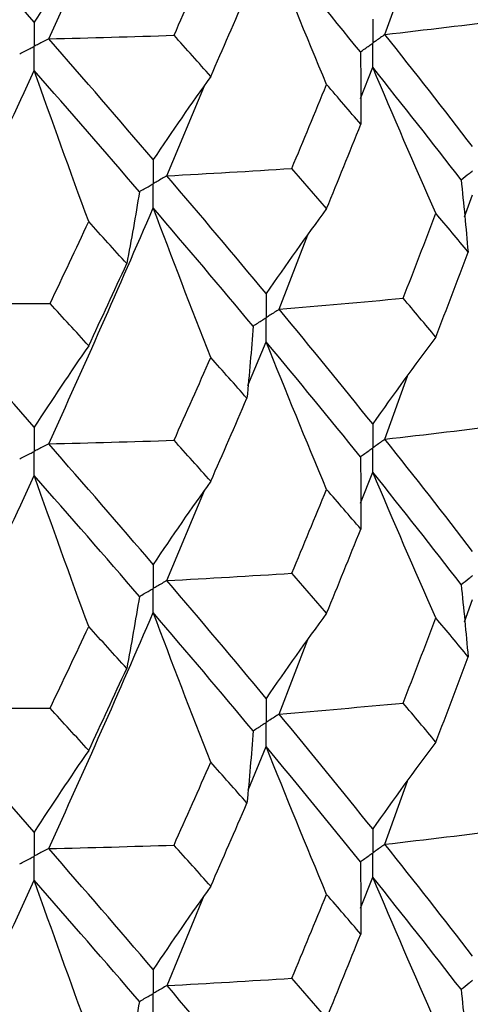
# Paper-space layout '_Isometric' of a CAD drawing. Header units: millimetres. Extents: x -25 to 231, y -14 to 362.
# Tile 41 of 58: x 12.79 to 15.56, y 11.06 to 17.12. Entities that reach past the tile are written whole.
import ezdxf

# ---------------------------------------------------------------- set-up
doc = ezdxf.new("R2010")
doc.units = ezdxf.units.MM

psp = doc.layouts.new('_Isometric')

# ---------------------------------------------------------------- linework, layer by layer
at = {"color": 7, "linetype": 'Continuous', "lineweight": 25}
for p, q in [((15.0353, 17.0258), (15.1746, 17.4151)), ((14.8863, 16.6322), (14.9602, 16.8237)), ((13.6964, 16.1565), (13.926, 16.7109)), ((15.525, 15.9036), (15.5737, 16.0396)), ((14.3856, 15.3353), (14.5623, 15.793)), ((14.1941, 14.8666), (14.3057, 15.1356)), ((15.0353, 14.536), (15.1745, 14.9247)), ((14.8862, 14.1422), (14.9602, 14.334)), ((13.6964, 13.6667), (13.9259, 14.22)), ((15.5251, 13.4136), (15.5737, 13.5495)), ((14.3856, 12.8452), (14.5625, 13.3036)), ((14.1943, 12.3766), (14.3057, 12.6455)), ((15.0354, 12.0445), (15.1744, 12.4331)), ((14.8861, 11.6507), (14.9602, 11.8425)), ((13.6965, 11.1752), (13.9257, 11.7284))]:
    psp.add_line(p, q, dxfattribs=at)
for points in [[(12.9697, 16.9993), (13.1885, 17.48), (13.4025, 17.9626), (13.6119, 18.4492)], [(12.8809, 17.1008), (12.6609, 17.352), (12.4364, 17.6053), (12.2075, 17.8627)], [(14.6771, 16.7183), (14.5509, 17.021), (14.4271, 17.324), (14.3057, 17.6273)], [(14.8845, 16.9183), (14.6967, 17.1523), (14.5037, 17.3887), (14.3057, 17.6273)], [(13.2153, 17.6016), (13.1016, 17.4376), (12.9901, 17.2707), (12.8809, 17.1008)], [(13.7397, 17.021), (13.8155, 17.1903), (13.8907, 17.3598), (13.9654, 17.5298)], [(13.9654, 16.7678), (14.04, 16.9381), (14.114, 17.1086), (14.1874, 17.2794)], [(15.0353, 17.0258), (15.2872, 17.0549), (15.5388, 17.0852), (15.7898, 17.1168)], [(12.9697, 16.9993), (13.2265, 17.0053), (13.4832, 17.0125), (13.7397, 17.021)], [(13.9654, 16.7678), (13.8907, 16.8519), (13.8155, 16.9363), (13.7397, 17.021)], [(15.5737, 16.3357), (15.3998, 16.563), (15.2202, 16.7932), (15.0353, 17.0258)], [(13.6119, 16.2557), (13.4026, 16.5009), (13.1884, 16.7489), (12.9697, 16.9993)], [(14.8845, 16.9183), (14.8876, 16.77), (14.8885, 16.6217), (14.8872, 16.4733)], [(12.2074, 15.3728), (12.4364, 15.8474), (12.661, 16.3249), (12.8809, 16.8047)], [(13.2153, 15.8744), (13.1017, 16.1844), (12.9902, 16.4945), (12.8809, 16.8047)], [(13.5269, 16.0587), (13.3163, 16.3047), (13.1008, 16.5535), (12.8809, 16.8047)], [(15.3486, 15.9259), (15.2166, 16.2249), (15.0871, 16.5241), (14.9602, 16.8237)], [(15.503, 16.1318), (15.3275, 16.3597), (15.1465, 16.5904), (14.9602, 16.8237)], [(13.9654, 16.7678), (13.8452, 16.6), (13.7274, 16.4293), (13.6119, 16.2557)], [(14.4632, 16.2015), (14.5351, 16.3734), (14.6064, 16.5457), (14.6771, 16.7183)], [(14.8872, 16.4733), (14.8178, 16.5547), (14.7478, 16.6363), (14.6771, 16.7183)], [(14.6771, 15.9546), (14.7478, 16.1271), (14.8178, 16.3001), (14.8872, 16.4733)], [(13.6964, 16.1565), (13.9522, 16.1703), (14.2078, 16.1852), (14.4632, 16.2015)], [(14.6771, 15.9546), (14.6064, 16.0365), (14.5351, 16.1188), (14.4632, 16.2015)], [(14.3057, 15.4317), (14.1077, 15.6703), (13.9045, 15.912), (13.6964, 16.1565)], [(15.503, 16.1318), (15.5194, 15.9838), (15.5338, 15.8357), (15.5459, 15.6875)], [(13.5269, 16.0587), (13.5032, 15.911), (13.4772, 15.7635), (13.4491, 15.616)], [(12.9697, 14.5076), (13.1884, 14.9882), (13.4026, 15.4723), (13.6119, 15.9593)], [(13.9654, 15.039), (13.8452, 15.3456), (13.7274, 15.6524), (13.6119, 15.9593)], [(14.2252, 15.2324), (14.0258, 15.4716), (13.8213, 15.714), (13.6119, 15.9593)], [(14.6771, 15.9546), (14.5509, 15.7831), (14.4271, 15.6088), (14.3057, 15.4317)], [(12.9782, 15.3712), (13.0578, 15.5386), (13.1368, 15.7064), (13.2153, 15.8744)], [(13.4491, 15.616), (13.3717, 15.7018), (13.2938, 15.788), (13.2153, 15.8744)], [(15.1474, 15.4035), (15.2151, 15.5773), (15.2822, 15.7514), (15.3486, 15.9259)], [(15.5459, 15.6875), (15.4808, 15.7666), (15.415, 15.8461), (15.3486, 15.9259)], [(15.3486, 15.164), (15.415, 15.3382), (15.4808, 15.5126), (15.5459, 15.6875)], [(13.2153, 15.1107), (13.2938, 15.2788), (13.3717, 15.4472), (13.4491, 15.616)], [(14.3856, 15.3353), (14.6399, 15.3567), (14.8938, 15.3795), (15.1474, 15.4035)], [(15.3486, 15.164), (15.2822, 15.2435), (15.2152, 15.3233), (15.1474, 15.4035)], [(12.2074, 15.3728), (12.4643, 15.371), (12.7212, 15.3705), (12.9782, 15.3712)], [(12.8809, 14.6092), (12.661, 14.8604), (12.4364, 15.1151), (12.2074, 15.3728)], [(13.2153, 15.1107), (13.1368, 15.1972), (13.0578, 15.284), (12.9782, 15.3712)], [(14.9602, 14.6302), (14.7738, 14.8631), (14.5824, 15.0974), (14.3856, 15.3353)], [(14.2252, 15.2324), (14.2148, 15.0842), (14.2022, 14.936), (14.1874, 14.788)], [(15.3486, 15.164), (15.2166, 14.9888), (15.0871, 14.8109), (14.9602, 14.6302)], [(13.2153, 15.1107), (13.1017, 14.9465), (12.9902, 14.7793), (12.8809, 14.6092)], [(14.6771, 14.2274), (14.5508, 14.5299), (14.427, 14.8326), (14.3057, 15.1356)], [(14.8845, 14.4284), (14.6967, 14.6621), (14.5038, 14.8971), (14.3057, 15.1356)], [(13.7397, 14.5295), (13.8155, 14.699), (13.8907, 14.8688), (13.9654, 15.039)], [(14.1874, 14.788), (14.114, 14.8713), (14.04, 14.955), (13.9654, 15.039)], [(13.9654, 14.2771), (14.04, 14.447), (14.114, 14.6172), (14.1874, 14.788)], [(15.0353, 14.536), (15.2873, 14.5651), (15.5388, 14.5954), (15.7899, 14.627)], [(12.9697, 14.5076), (13.2265, 14.5137), (13.4832, 14.5209), (13.7397, 14.5295)], [(13.6119, 13.7657), (13.4025, 14.0106), (13.1885, 14.2572), (12.9697, 14.5076)], [(13.9654, 14.2771), (13.8907, 14.3609), (13.8155, 14.445), (13.7397, 14.5295)], [(15.5737, 13.8458), (15.3997, 14.0737), (15.2201, 14.3038), (15.0353, 14.536)], [(14.8845, 14.4284), (14.8875, 14.2801), (14.8884, 14.1317), (14.8871, 13.9834)], [(12.2075, 12.883), (12.4364, 13.3573), (12.6609, 13.8332), (12.8809, 14.3131)], [(13.2153, 13.3835), (13.1016, 13.6933), (12.9901, 14.0031), (12.8809, 14.3131)], [(13.5269, 13.5689), (13.3162, 13.8146), (13.1009, 14.062), (12.8809, 14.3131)], [(15.3486, 13.4364), (15.2166, 13.7353), (15.0872, 14.0345), (14.9602, 14.334)], [(15.503, 13.6418), (15.3275, 13.8703), (15.1464, 14.1011), (14.9602, 14.334)], [(13.9654, 14.2771), (13.8452, 14.1095), (13.7274, 13.9391), (13.6119, 13.7657)], [(14.4634, 13.7117), (14.5352, 13.8834), (14.6065, 14.0553), (14.6771, 14.2274)], [(14.8871, 13.9834), (14.8177, 14.0645), (14.7477, 14.1458), (14.6771, 14.2274)], [(14.6771, 13.465), (14.7477, 13.6375), (14.8177, 13.8103), (14.8871, 13.9834)], [(13.6964, 13.6667), (13.9523, 13.6805), (14.2079, 13.6955), (14.4634, 13.7117)], [(14.6771, 13.465), (14.6065, 13.5469), (14.5352, 13.6292), (14.4634, 13.7117)], [(14.3057, 12.9418), (14.1076, 13.1809), (13.9044, 13.4227), (13.6964, 13.6667)], [(15.503, 13.6418), (15.5195, 13.4938), (15.5339, 13.3457), (15.5461, 13.1976)], [(13.5269, 13.5689), (13.5031, 13.4212), (13.4771, 13.2736), (13.4489, 13.1261)], [(12.9697, 12.0176), (13.1885, 12.4989), (13.4027, 12.9831), (13.6119, 13.4696)], [(13.9654, 12.5495), (13.8452, 12.856), (13.7274, 13.1627), (13.6119, 13.4696)], [(14.2252, 12.7424), (14.0257, 12.9822), (13.8212, 13.2247), (13.6119, 13.4696)], [(14.6771, 13.465), (14.5509, 13.2934), (14.427, 13.119), (14.3057, 12.9418)], [(15.1473, 12.9133), (15.215, 13.0873), (15.2822, 13.2617), (15.3486, 13.4364)], [(15.5461, 13.1976), (15.4809, 13.2769), (15.4151, 13.3565), (15.3486, 13.4364)], [(12.9783, 12.8815), (13.0579, 13.0486), (13.1369, 13.2159), (13.2153, 13.3835)], [(13.4489, 13.1261), (13.3716, 13.2116), (13.2937, 13.2975), (13.2153, 13.3835)], [(15.3486, 12.6727), (15.4151, 12.8473), (15.4809, 13.0223), (15.5461, 13.1976)], [(13.2153, 12.6212), (13.2938, 12.7891), (13.3717, 12.9575), (13.4489, 13.1261)], [(14.3856, 12.8452), (14.6398, 12.8666), (14.8937, 12.8893), (15.1473, 12.9133)], [(15.3486, 12.6727), (15.2822, 12.7525), (15.215, 12.8327), (15.1473, 12.9133)], [(12.2075, 12.883), (12.4644, 12.8813), (12.7214, 12.8807), (12.9783, 12.8815)], [(12.8809, 12.1193), (12.6609, 12.3711), (12.4363, 12.6258), (12.2075, 12.883)], [(13.2153, 12.6212), (13.1369, 12.7076), (13.0579, 12.7944), (12.9783, 12.8815)], [(14.9602, 12.1385), (14.774, 12.3711), (14.5823, 12.6068), (14.3856, 12.8452)], [(14.2252, 12.7424), (14.2149, 12.5942), (14.2023, 12.4461), (14.1876, 12.298)], [(15.3486, 12.6727), (15.2166, 12.4973), (15.0872, 12.3193), (14.9602, 12.1385)], [(13.2153, 12.6212), (13.1016, 12.4568), (12.9902, 12.2895), (12.8809, 12.1193)], [(14.6771, 11.7363), (14.5508, 12.0391), (14.427, 12.3421), (14.3057, 12.6455)], [(14.8845, 11.9369), (14.6968, 12.1701), (14.5038, 12.4064), (14.3057, 12.6455)], [(13.7395, 12.0393), (13.8154, 12.209), (13.8907, 12.3791), (13.9654, 12.5495)], [(14.1876, 12.298), (14.1141, 12.3815), (14.04, 12.4653), (13.9654, 12.5495)], [(13.9654, 11.7858), (14.04, 11.9562), (14.1141, 12.1269), (14.1876, 12.298)], [(15.0354, 12.0445), (15.2874, 12.0736), (15.5389, 12.104), (15.79, 12.1357)], [(12.9697, 12.0176), (13.2264, 12.0236), (13.483, 12.0308), (13.7395, 12.0393)], [(13.6119, 11.2741), (13.4027, 11.5187), (13.1885, 11.7666), (12.9697, 12.0176)], [(13.9654, 11.7858), (13.8907, 11.8699), (13.8154, 11.9544), (13.7395, 12.0393)], [(15.5737, 11.3561), (15.3996, 11.5837), (15.2202, 11.8126), (15.0354, 12.0445)], [(14.8845, 11.9369), (14.8875, 11.7885), (14.8883, 11.6402), (14.887, 11.4919)], [(12.2075, 10.3915), (12.4362, 10.865), (12.6608, 11.3425), (12.8809, 11.823)], [(13.2153, 10.8924), (13.1016, 11.2025), (12.9902, 11.5127), (12.8809, 11.823)], [(13.5269, 11.0773), (13.3164, 11.3225), (13.1009, 11.5712), (12.8809, 11.823)], [(15.3486, 10.9459), (15.2166, 11.2444), (15.0871, 11.5433), (14.9602, 11.8425)], [(15.503, 11.1521), (15.3274, 11.3804), (15.1465, 11.6101), (14.9602, 11.8425)], [(13.9654, 11.7858), (13.8453, 11.6181), (13.7275, 11.4475), (13.6119, 11.2741)], [(14.4635, 11.2204), (14.5353, 11.3919), (14.6065, 11.5639), (14.6771, 11.7363)], [(14.887, 11.4919), (14.8177, 11.573), (14.7477, 11.6544), (14.6771, 11.7363)], [(14.6771, 10.9746), (14.7477, 11.1468), (14.8177, 11.3192), (14.887, 11.4919)], [(13.6965, 11.1752), (13.9523, 11.189), (14.208, 11.204), (14.4635, 11.2204)], [(14.6771, 10.9746), (14.6065, 11.0563), (14.5353, 11.1381), (14.4635, 11.2204)], [(14.3057, 10.4521), (14.1075, 10.691), (13.9045, 10.9314), (13.6965, 11.1752)], [(15.503, 11.1521), (15.5195, 11.0041), (15.5338, 10.856), (15.546, 10.7078)], [(13.5269, 11.0773), (13.503, 10.9296), (13.477, 10.782), (13.4488, 10.6346)]]:
    psp.add_open_spline(points, degree=3, dxfattribs=at)
for points, knots in [([(12.8809, 17.1008), (12.8808, 17.061), (12.8808, 17.0211), (12.8808, 16.9812), (12.8808, 16.9718), (12.8808, 16.9623), (12.8808, 16.9529)], [0, 0, 0, 0, 0.000146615, 0.000146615, 0.000146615, 0.0001812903, 0.0001812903, 0.0001812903, 0.0001812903]), ([(14.9602, 17.1201), (14.9601, 17.0802), (14.9601, 17.0402), (14.9601, 17.0003), (14.9601, 16.9908), (14.9601, 16.9814), (14.9601, 16.972)], [0, 0, 0, 0, 0.0001467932, 0.0001467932, 0.0001467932, 0.0001814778, 0.0001814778, 0.0001814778, 0.0001814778]), ([(15.0353, 17.0258), (15.0175, 17.013), (14.9997, 17.0003), (14.9819, 16.9875), (14.9746, 16.9823), (14.9673, 16.9772), (14.9601, 16.972)], [0, 0, 0, 0, 0.0000851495, 0.0000851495, 0.0000851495, 0.0001198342, 0.0001198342, 0.0001198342, 0.0001198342]), ([(12.9697, 16.9993), (12.9487, 16.9883), (12.9276, 16.9773), (12.9065, 16.9663), (12.8979, 16.9618), (12.8894, 16.9573), (12.8808, 16.9529)], [0, 0, 0, 0, 0.0000852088, 0.0000852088, 0.0000852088, 0.0001198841, 0.0001198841, 0.0001198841, 0.0001198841]), ([(14.8845, 16.9183), (14.9024, 16.931), (14.9203, 16.9437), (14.9382, 16.9564), (14.9455, 16.9616), (14.9528, 16.9668), (14.9601, 16.972)], [0, 0, 0, 0, 0.0000851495, 0.0000851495, 0.0000851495, 0.0001198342, 0.0001198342, 0.0001198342, 0.0001198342]), ([(14.9602, 16.8237), (14.9601, 16.8637), (14.9601, 16.9037), (14.9601, 16.9436), (14.9601, 16.9531), (14.9601, 16.9625), (14.9601, 16.972)], [0, 0, 0, 0, 0.0001467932, 0.0001467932, 0.0001467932, 0.0001814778, 0.0001814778, 0.0001814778, 0.0001814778]), ([(12.7915, 16.9067), (12.8127, 16.9176), (12.8339, 16.9285), (12.855, 16.9395), (12.8636, 16.944), (12.8722, 16.9484), (12.8808, 16.9529)], [0, 0, 0, 0, 0.0000852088, 0.0000852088, 0.0000852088, 0.0001198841, 0.0001198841, 0.0001198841, 0.0001198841]), ([(12.8809, 16.8047), (12.8808, 16.8447), (12.8808, 16.8846), (12.8808, 16.9246), (12.8808, 16.934), (12.8808, 16.9434), (12.8808, 16.9529)], [0, 0, 0, 0, 0.0001466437, 0.0001466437, 0.0001466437, 0.000181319, 0.000181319, 0.000181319, 0.000181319]), ([(13.6119, 16.2557), (13.6119, 16.2157), (13.6118, 16.1758), (13.6118, 16.1359), (13.6118, 16.1264), (13.6118, 16.117), (13.6118, 16.1075)], [0, 0, 0, 0, 0.0001467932, 0.0001467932, 0.0001467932, 0.0001814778, 0.0001814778, 0.0001814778, 0.0001814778]), ([(15.503, 16.1318), (15.5197, 16.145), (15.5365, 16.1583), (15.5532, 16.1715), (15.56, 16.1769), (15.5668, 16.1823), (15.5736, 16.1877)], [0, 0, 0, 0, 0.0000852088, 0.0000852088, 0.0000852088, 0.0001198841, 0.0001198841, 0.0001198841, 0.0001198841]), ([(13.6964, 16.1565), (13.6764, 16.1449), (13.6564, 16.1333), (13.6363, 16.1217), (13.6282, 16.117), (13.62, 16.1123), (13.6118, 16.1075)], [0, 0, 0, 0, 0.0000851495, 0.0000851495, 0.0000851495, 0.0001198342, 0.0001198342, 0.0001198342, 0.0001198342]), ([(13.5269, 16.0587), (13.5471, 16.0703), (13.5672, 16.0818), (13.5873, 16.0934), (13.5955, 16.0981), (13.6036, 16.1028), (13.6118, 16.1075)], [0, 0, 0, 0, 0.0000851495, 0.0000851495, 0.0000851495, 0.0001198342, 0.0001198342, 0.0001198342, 0.0001198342]), ([(13.6119, 15.9593), (13.6119, 15.9993), (13.6118, 16.0393), (13.6118, 16.0792), (13.6118, 16.0887), (13.6118, 16.0981), (13.6118, 16.1075)], [0, 0, 0, 0, 0.0001467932, 0.0001467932, 0.0001467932, 0.0001814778, 0.0001814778, 0.0001814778, 0.0001814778]), ([(14.3057, 15.4317), (14.3056, 15.3919), (14.3056, 15.352), (14.3055, 15.3121), (14.3055, 15.3026), (14.3055, 15.2932), (14.3055, 15.2837)], [0, 0, 0, 0, 0.0001466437, 0.0001466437, 0.0001466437, 0.000181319, 0.000181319, 0.000181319, 0.000181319]), ([(14.3856, 15.3353), (14.3667, 15.323), (14.3477, 15.3108), (14.3287, 15.2986), (14.321, 15.2937), (14.3133, 15.2887), (14.3055, 15.2837)], [0, 0, 0, 0, 0.0000852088, 0.0000852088, 0.0000852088, 0.0001198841, 0.0001198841, 0.0001198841, 0.0001198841]), ([(14.2252, 15.2324), (14.2442, 15.2445), (14.2633, 15.2567), (14.2823, 15.2689), (14.2901, 15.2738), (14.2978, 15.2788), (14.3055, 15.2837)], [0, 0, 0, 0, 0.0000852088, 0.0000852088, 0.0000852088, 0.0001198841, 0.0001198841, 0.0001198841, 0.0001198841]), ([(14.3057, 15.1356), (14.3056, 15.1756), (14.3056, 15.2155), (14.3055, 15.2554), (14.3055, 15.2649), (14.3055, 15.2743), (14.3055, 15.2837)], [0, 0, 0, 0, 0.000146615, 0.000146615, 0.000146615, 0.0001812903, 0.0001812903, 0.0001812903, 0.0001812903]), ([(12.8809, 14.6092), (12.8808, 14.5693), (12.8808, 14.5295), (12.8808, 14.4896), (12.8808, 14.4801), (12.8808, 14.4707), (12.8808, 14.4612)], [0, 0, 0, 0, 0.0001466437, 0.0001466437, 0.0001466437, 0.000181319, 0.000181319, 0.000181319, 0.000181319]), ([(14.9602, 14.6302), (14.9601, 14.5903), (14.9601, 14.5504), (14.9601, 14.5105), (14.9601, 14.501), (14.9601, 14.4916), (14.9601, 14.4822)], [0, 0, 0, 0, 0.0001466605, 0.0001466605, 0.0001466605, 0.0001813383, 0.0001813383, 0.0001813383, 0.0001813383]), ([(12.9697, 14.5076), (12.9487, 14.4966), (12.9276, 14.4856), (12.9065, 14.4746), (12.8979, 14.4702), (12.8894, 14.4657), (12.8808, 14.4612)], [0, 0, 0, 0, 0.0000852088, 0.0000852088, 0.0000852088, 0.0001198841, 0.0001198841, 0.0001198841, 0.0001198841]), ([(14.8845, 14.4284), (14.9024, 14.4412), (14.9203, 14.4539), (14.9382, 14.4666), (14.9455, 14.4718), (14.9528, 14.477), (14.9601, 14.4822)], [0, 0, 0, 0, 0.0000851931, 0.0000851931, 0.0000851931, 0.0001198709, 0.0001198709, 0.0001198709, 0.0001198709]), ([(15.0353, 14.536), (15.0175, 14.5232), (14.9997, 14.5105), (14.9819, 14.4977), (14.9746, 14.4925), (14.9673, 14.4873), (14.9601, 14.4822)], [0, 0, 0, 0, 0.0000851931, 0.0000851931, 0.0000851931, 0.0001198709, 0.0001198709, 0.0001198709, 0.0001198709]), ([(14.9602, 14.334), (14.9601, 14.374), (14.9601, 14.4139), (14.9601, 14.4538), (14.9601, 14.4633), (14.9601, 14.4727), (14.9601, 14.4822)], [0, 0, 0, 0, 0.0001466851, 0.0001466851, 0.0001466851, 0.0001813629, 0.0001813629, 0.0001813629, 0.0001813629]), ([(12.7915, 14.415), (12.8127, 14.426), (12.8339, 14.4369), (12.855, 14.4479), (12.8636, 14.4523), (12.8722, 14.4568), (12.8808, 14.4612)], [0, 0, 0, 0, 0.0000852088, 0.0000852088, 0.0000852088, 0.0001198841, 0.0001198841, 0.0001198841, 0.0001198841]), ([(12.8809, 14.3131), (12.8808, 14.3531), (12.8808, 14.393), (12.8808, 14.4329), (12.8808, 14.4424), (12.8808, 14.4518), (12.8808, 14.4612)], [0, 0, 0, 0, 0.000146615, 0.000146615, 0.000146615, 0.0001812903, 0.0001812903, 0.0001812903, 0.0001812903]), ([(13.6119, 13.7657), (13.6119, 13.7259), (13.6118, 13.686), (13.6118, 13.646), (13.6118, 13.6366), (13.6118, 13.6272), (13.6118, 13.6177)], [0, 0, 0, 0, 0.0001466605, 0.0001466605, 0.0001466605, 0.0001813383, 0.0001813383, 0.0001813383, 0.0001813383]), ([(15.503, 13.6418), (15.5197, 13.655), (15.5365, 13.6683), (15.5532, 13.6815), (15.56, 13.6869), (15.5668, 13.6923), (15.5736, 13.6977)], [0, 0, 0, 0, 0.0000851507, 0.0000851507, 0.0000851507, 0.0001198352, 0.0001198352, 0.0001198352, 0.0001198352]), ([(13.6964, 13.6667), (13.6764, 13.6551), (13.6564, 13.6435), (13.6363, 13.6319), (13.6281, 13.6272), (13.62, 13.6225), (13.6118, 13.6177)], [0, 0, 0, 0, 0.0000851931, 0.0000851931, 0.0000851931, 0.0001198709, 0.0001198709, 0.0001198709, 0.0001198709]), ([(13.5269, 13.5689), (13.5471, 13.5804), (13.5672, 13.592), (13.5873, 13.6036), (13.5955, 13.6083), (13.6036, 13.613), (13.6118, 13.6177)], [0, 0, 0, 0, 0.0000851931, 0.0000851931, 0.0000851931, 0.0001198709, 0.0001198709, 0.0001198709, 0.0001198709]), ([(13.6119, 13.4696), (13.6119, 13.5095), (13.6118, 13.5495), (13.6118, 13.5894), (13.6118, 13.5989), (13.6118, 13.6083), (13.6118, 13.6177)], [0, 0, 0, 0, 0.0001466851, 0.0001466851, 0.0001466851, 0.0001813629, 0.0001813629, 0.0001813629, 0.0001813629]), ([(14.3057, 12.9418), (14.3056, 12.9019), (14.3056, 12.862), (14.3055, 12.822), (14.3055, 12.8126), (14.3055, 12.8032), (14.3055, 12.7937)], [0, 0, 0, 0, 0.0001467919, 0.0001467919, 0.0001467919, 0.0001814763, 0.0001814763, 0.0001814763, 0.0001814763]), ([(14.3856, 12.8452), (14.3667, 12.833), (14.3477, 12.8208), (14.3287, 12.8086), (14.321, 12.8036), (14.3133, 12.7987), (14.3055, 12.7937)], [0, 0, 0, 0, 0.0000851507, 0.0000851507, 0.0000851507, 0.0001198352, 0.0001198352, 0.0001198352, 0.0001198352]), ([(14.2252, 12.7424), (14.2443, 12.7545), (14.2633, 12.7667), (14.2823, 12.7789), (14.2901, 12.7838), (14.2978, 12.7888), (14.3055, 12.7937)], [0, 0, 0, 0, 0.0000851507, 0.0000851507, 0.0000851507, 0.0001198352, 0.0001198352, 0.0001198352, 0.0001198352]), ([(14.3057, 12.6455), (14.3056, 12.6855), (14.3056, 12.7254), (14.3055, 12.7654), (14.3055, 12.7748), (14.3055, 12.7843), (14.3055, 12.7937)], [0, 0, 0, 0, 0.0001467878, 0.0001467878, 0.0001467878, 0.0001814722, 0.0001814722, 0.0001814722, 0.0001814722]), ([(12.8809, 12.1193), (12.8808, 12.0794), (12.8808, 12.0395), (12.8808, 11.9995), (12.8808, 11.9901), (12.8808, 11.9807), (12.8808, 11.9712)], [0, 0, 0, 0, 0.0001467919, 0.0001467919, 0.0001467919, 0.0001814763, 0.0001814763, 0.0001814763, 0.0001814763]), ([(14.9602, 12.1385), (14.9601, 12.0987), (14.9601, 12.0588), (14.9601, 12.0189), (14.9601, 12.0095), (14.9601, 12), (14.9601, 11.9906)], [0, 0, 0, 0, 0.0001465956, 0.0001465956, 0.0001465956, 0.0001812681, 0.0001812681, 0.0001812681, 0.0001812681]), ([(12.9697, 12.0176), (12.9487, 12.0066), (12.9276, 11.9956), (12.9065, 11.9846), (12.8979, 11.9802), (12.8894, 11.9757), (12.8808, 11.9712)], [0, 0, 0, 0, 0.0000851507, 0.0000851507, 0.0000851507, 0.0001198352, 0.0001198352, 0.0001198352, 0.0001198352]), ([(15.0354, 12.0445), (15.0176, 12.0317), (14.9997, 12.0189), (14.9819, 12.0062), (14.9746, 12.001), (14.9673, 11.9958), (14.9601, 11.9906)], [0, 0, 0, 0, 0.000085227, 0.000085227, 0.000085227, 0.0001198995, 0.0001198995, 0.0001198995, 0.0001198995]), ([(12.7916, 11.925), (12.8127, 11.9359), (12.8339, 11.9469), (12.855, 11.9578), (12.8636, 11.9623), (12.8722, 11.9668), (12.8808, 11.9712)], [0, 0, 0, 0, 0.0000851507, 0.0000851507, 0.0000851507, 0.0001198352, 0.0001198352, 0.0001198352, 0.0001198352]), ([(12.8809, 11.823), (12.8808, 11.863), (12.8808, 11.9029), (12.8808, 11.9429), (12.8808, 11.9523), (12.8808, 11.9618), (12.8808, 11.9712)], [0, 0, 0, 0, 0.0001467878, 0.0001467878, 0.0001467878, 0.0001814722, 0.0001814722, 0.0001814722, 0.0001814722]), ([(14.8845, 11.9369), (14.9024, 11.9496), (14.9203, 11.9623), (14.9382, 11.975), (14.9455, 11.9802), (14.9528, 11.9854), (14.9601, 11.9906)], [0, 0, 0, 0, 0.000085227, 0.000085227, 0.000085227, 0.0001198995, 0.0001198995, 0.0001198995, 0.0001198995]), ([(14.9602, 11.8425), (14.9601, 11.8825), (14.9601, 11.9224), (14.9601, 11.9623), (14.9601, 11.9717), (14.9601, 11.9812), (14.9601, 11.9906)], [0, 0, 0, 0, 0.0001465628, 0.0001465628, 0.0001465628, 0.0001812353, 0.0001812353, 0.0001812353, 0.0001812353]), ([(13.6119, 11.2741), (13.6119, 11.2342), (13.6118, 11.1944), (13.6118, 11.1545), (13.6118, 11.145), (13.6118, 11.1356), (13.6118, 11.1262)], [0, 0, 0, 0, 0.0001465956, 0.0001465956, 0.0001465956, 0.0001812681, 0.0001812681, 0.0001812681, 0.0001812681]), ([(15.503, 11.1521), (15.5197, 11.1654), (15.5365, 11.1786), (15.5532, 11.1918), (15.56, 11.1972), (15.5668, 11.2026), (15.5736, 11.208)], [0, 0, 0, 0, 0.0000851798, 0.0000851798, 0.0000851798, 0.0001198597, 0.0001198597, 0.0001198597, 0.0001198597]), ([(13.6965, 11.1752), (13.6764, 11.1636), (13.6564, 11.1519), (13.6363, 11.1403), (13.6281, 11.1356), (13.62, 11.1309), (13.6118, 11.1262)], [0, 0, 0, 0, 0.000085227, 0.000085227, 0.000085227, 0.0001198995, 0.0001198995, 0.0001198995, 0.0001198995]), ([(13.5269, 11.0773), (13.547, 11.0889), (13.5672, 11.1004), (13.5873, 11.112), (13.5955, 11.1167), (13.6036, 11.1215), (13.6118, 11.1262)], [0, 0, 0, 0, 0.000085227, 0.000085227, 0.000085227, 0.0001198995, 0.0001198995, 0.0001198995, 0.0001198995]), ([(13.6119, 10.9781), (13.6119, 11.018), (13.6118, 11.058), (13.6118, 11.0979), (13.6118, 11.1073), (13.6118, 11.1167), (13.6118, 11.1262)], [0, 0, 0, 0, 0.0001465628, 0.0001465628, 0.0001465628, 0.0001812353, 0.0001812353, 0.0001812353, 0.0001812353])]:
    psp.add_open_spline(points, degree=3, knots=knots, dxfattribs=at)

doc.saveas('drawing.dxf')
